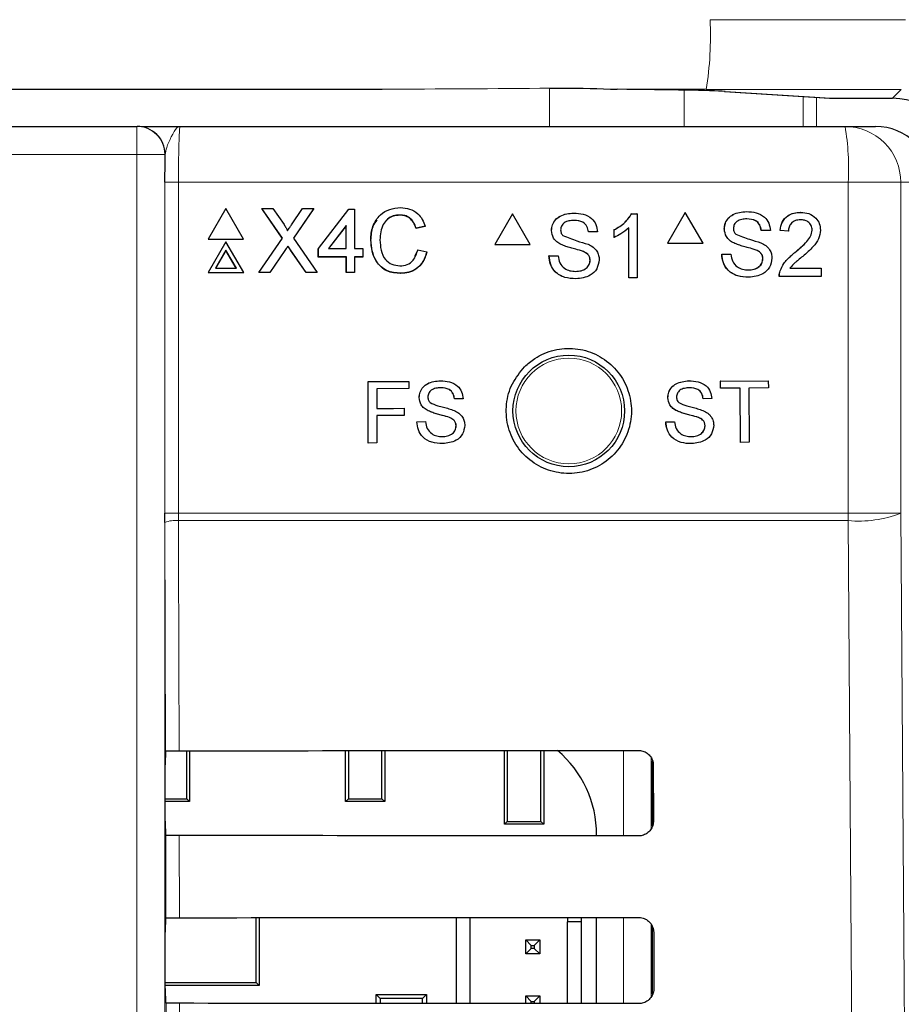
# Model space of a CAD drawing. Header units: millimetres. Extents: x 5 to 418, y 2 to 292.
# Tile 37 of 52: x 125.09 to 132.99, y 182.72 to 191.54. Entities that reach past the tile are written whole.
import ezdxf

# ---------------------------------------------------------------- set-up
doc = ezdxf.new("R2010")
doc.units = ezdxf.units.MM

msp = doc.modelspace()

# ---------------------------------------------------------------- linework, layer by layer
at = {"color": 7, "linetype": 'Continuous', "lineweight": 25}
for p, q in [((106.6786, 190.922), (128.3398, 190.922)), ((131.2433, 190.9193), (130.4454, 190.92)), ((131.4061, 190.9013), (132.3494, 190.8398)), ((131.4061, 190.9013), (131.4142, 190.901)), ((132.3575, 190.8396), (132.9139, 190.8396)), ((110.3823, 190.5873), (126.1409, 190.5873)), ((126.1409, 190.5873), (126.1435, 190.5873)), ((126.5284, 190.5873), (132.4874, 190.5873)), ((132.4874, 190.5873), (132.7609, 190.5873)), ((126.9374, 189.8522), (126.7796, 189.5781)), ((127.0969, 189.5781), (126.9374, 189.8522)), ((127.2613, 189.8522), (127.2604, 189.8503)), ((127.445, 189.5874), (127.2613, 189.8522)), ((127.2613, 189.8522), (127.359, 189.8522)), ((127.4439, 189.5857), (127.2664, 189.8415)), ((127.359, 189.8522), (127.4596, 189.7071)), ((127.527, 189.7069), (127.6265, 189.8522)), ((127.7254, 189.8522), (127.5433, 189.5865)), ((127.7165, 189.8385), (127.5436, 189.5862)), ((127.6265, 189.8522), (127.7254, 189.8522)), ((127.7254, 189.8522), (127.7245, 189.8503)), ((127.7673, 189.4921), (128.0388, 189.8448)), ((128.0388, 189.8448), (128.0903, 189.8448)), ((128.0903, 189.8448), (128.0914, 189.4921)), ((128.4987, 189.7934), (128.4977, 189.7914)), ((129.5074, 189.8041), (129.3488, 189.5291)), ((129.5074, 189.8041), (129.5063, 189.8041)), ((129.666, 189.5291), (129.5074, 189.8041)), ((130.0566, 189.8115), (130.0555, 189.8115)), ((130.5757, 189.8041), (130.5745, 189.8041)), ((130.5757, 189.8041), (130.6231, 189.8041)), ((130.6231, 189.8041), (130.6219, 189.8041)), ((130.6231, 189.8041), (130.6231, 189.2291)), ((131.0561, 189.8174), (130.8976, 189.5424)), ((131.0561, 189.8174), (131.0548, 189.8174)), ((131.2147, 189.5424), (131.0561, 189.8174)), ((131.6052, 189.8248), (131.6039, 189.8248)), ((132.0904, 189.8174), (132.0891, 189.8174)), ((128.0171, 189.6986), (127.8582, 189.4921)), ((128.0162, 189.6966), (127.8588, 189.4921)), ((128.0171, 189.6986), (128.0162, 189.6966)), ((128.0168, 189.4921), (128.0162, 189.6966)), ((128.0177, 189.4921), (128.0171, 189.6986)), ((128.7234, 189.6909), (128.6424, 189.6736)), ((128.6433, 189.6756), (128.6424, 189.6736)), ((128.7243, 189.6929), (128.6433, 189.6756)), ((128.7243, 189.6929), (128.7234, 189.6909)), ((130.4169, 189.6604), (130.4157, 189.6604)), ((130.4169, 189.5924), (130.4169, 189.6604)), ((130.5494, 189.2291), (130.5494, 189.6772)), ((131.4058, 189.6673), (131.4045, 189.6673)), ((131.7371, 189.6552), (131.7358, 189.6552)), ((131.8181, 189.6552), (131.7371, 189.6552)), ((131.9064, 189.6552), (131.9051, 189.6552)), ((131.98, 189.6478), (131.9064, 189.6552)), ((132.1935, 189.658), (132.1922, 189.658)), ((126.7796, 189.5781), (126.7786, 189.5761)), ((126.7786, 189.5761), (127.0959, 189.5761)), ((126.7796, 189.5781), (127.0969, 189.5781)), ((127.0969, 189.5781), (127.0959, 189.5761)), ((127.2336, 189.279), (127.445, 189.5874)), ((127.5433, 189.5865), (127.7566, 189.279)), ((128.2385, 189.5699), (128.2376, 189.5679)), ((129.8572, 189.6541), (129.8561, 189.6541)), ((130.1886, 189.642), (130.1875, 189.642)), ((130.2696, 189.642), (130.1886, 189.642)), ((130.4169, 189.5924), (130.4157, 189.5924)), ((131.98, 189.6478), (131.9787, 189.6478)), ((126.9383, 189.5531), (126.7805, 189.279)), ((126.9385, 189.4784), (126.8453, 189.3164)), ((126.9385, 189.4784), (126.9376, 189.4764)), ((127.0978, 189.279), (126.9383, 189.5531)), ((127.0328, 189.3164), (126.9385, 189.4784)), ((127.4947, 189.5157), (127.4938, 189.5137)), ((127.658, 189.277), (127.5175, 189.4796)), ((127.6589, 189.279), (127.5184, 189.4816)), ((127.7673, 189.4921), (127.7663, 189.4901)), ((127.7666, 189.4167), (127.7663, 189.4901)), ((127.7675, 189.4186), (127.7673, 189.4921)), ((127.8582, 189.4921), (128.0177, 189.4921)), ((128.0914, 189.4921), (128.1651, 189.4921)), ((128.1651, 189.4921), (128.1653, 189.4186)), ((128.6336, 189.4269), (128.6577, 189.4793)), ((128.6587, 189.4813), (128.6577, 189.4793)), ((128.6587, 189.4813), (128.7397, 189.4625)), ((129.3488, 189.5291), (129.3477, 189.5291)), ((129.3488, 189.5291), (129.666, 189.5291)), ((129.942, 189.5298), (129.9409, 189.5298)), ((130.8976, 189.5424), (130.8962, 189.5424)), ((130.8976, 189.5424), (131.2147, 189.5424)), ((131.4906, 189.543), (131.4893, 189.543)), ((131.6906, 189.4793), (131.6893, 189.4793)), ((126.9376, 189.4764), (126.8455, 189.3164)), ((127.0307, 189.3164), (126.9376, 189.4764)), ((127.4669, 189.4743), (127.3315, 189.277)), ((127.4678, 189.4763), (127.3325, 189.279)), ((127.7675, 189.4186), (127.7666, 189.4167)), ((128.017, 189.4167), (127.7666, 189.4167)), ((128.018, 189.4186), (127.7675, 189.4186)), ((128.018, 189.4186), (128.017, 189.4167)), ((128.0174, 189.277), (128.017, 189.4167)), ((128.0184, 189.279), (128.018, 189.4186)), ((128.1653, 189.4186), (128.0916, 189.4186)), ((128.0916, 189.4186), (128.092, 189.279)), ((128.1644, 189.4167), (128.0916, 189.4167)), ((128.1653, 189.4186), (128.1644, 189.4167)), ((129.8352, 189.4282), (129.834, 189.4282)), ((129.8352, 189.4282), (129.9162, 189.4282)), ((129.9162, 189.4282), (129.915, 189.4282)), ((130.1421, 189.4661), (130.141, 189.4661)), ((131.3837, 189.4414), (131.3825, 189.4414)), ((131.3837, 189.4414), (131.4647, 189.4414)), ((131.7518, 189.4017), (131.7505, 189.4017)), ((132.0391, 189.4574), (132.0378, 189.4574)), ((126.8453, 189.3164), (127.0328, 189.3164)), ((130.2033, 189.3884), (130.2022, 189.3884)), ((131.9936, 189.3161), (132.2745, 189.3161)), ((132.2745, 189.3161), (132.2745, 189.2424)), ((126.7805, 189.279), (126.7795, 189.277)), ((126.7795, 189.277), (127.0968, 189.277)), ((126.7805, 189.279), (127.0978, 189.279)), ((127.0978, 189.279), (127.0968, 189.277)), ((127.2336, 189.279), (127.2327, 189.277)), ((127.3315, 189.277), (127.2327, 189.277)), ((127.3325, 189.279), (127.2336, 189.279)), ((127.3325, 189.279), (127.3315, 189.277)), ((127.6589, 189.279), (127.658, 189.277)), ((127.7557, 189.277), (127.658, 189.277)), ((127.7566, 189.279), (127.6589, 189.279)), ((127.7566, 189.279), (127.7557, 189.277)), ((128.0184, 189.279), (128.0174, 189.277)), ((128.0911, 189.277), (128.0174, 189.277)), ((128.092, 189.279), (128.0184, 189.279)), ((128.092, 189.279), (128.0911, 189.277)), ((128.5057, 189.2717), (128.5048, 189.2697)), ((130.0757, 189.2218), (130.0746, 189.2218)), ((130.5494, 189.2291), (130.5483, 189.2291)), ((130.6231, 189.2291), (130.5494, 189.2291)), ((131.6243, 189.235), (131.623, 189.235)), ((131.899, 189.2424), (131.8977, 189.2424)), ((132.2745, 189.2424), (131.899, 189.2424)), ((131.9067, 189.2935), (131.9054, 189.2935)), ((128.2122, 188.3), (128.5786, 188.3006)), ((128.2127, 188.3), (128.2122, 188.3)), ((128.2132, 187.75), (128.2122, 188.3)), ((128.2127, 188.3), (128.5791, 188.3006)), ((128.2137, 187.75), (128.2127, 188.3)), ((128.5791, 188.3006), (128.5786, 188.3006)), ((128.5791, 188.3006), (128.5792, 188.2372)), ((128.8614, 188.3082), (128.8609, 188.3082)), ((131.0891, 188.308), (131.0884, 188.308)), ((131.3702, 188.3037), (131.3696, 188.3037)), ((131.3702, 188.3037), (131.7997, 188.308)), ((131.3708, 188.2402), (131.3702, 188.3037)), ((131.8004, 188.2445), (131.6243, 188.2428)), ((131.6243, 188.2428), (131.6291, 187.7562)), ((131.7997, 188.308), (131.7991, 188.308)), ((131.7997, 188.308), (131.8004, 188.2445)), ((128.5792, 188.2372), (128.2903, 188.2366)), ((128.2903, 188.2366), (128.2907, 188.0604)), ((128.6709, 188.1572), (128.6704, 188.1572)), ((130.8999, 188.1555), (130.8992, 188.1555)), ((131.3708, 188.2402), (131.3702, 188.2403)), ((131.5469, 188.242), (131.3708, 188.2402)), ((131.5517, 187.7555), (131.5469, 188.242)), ((128.988, 188.1462), (128.9874, 188.1462)), ((129.0655, 188.1463), (128.988, 188.1462)), ((131.2168, 188.147), (131.2162, 188.1471)), ((131.2943, 188.1478), (131.2168, 188.147)), ((128.2907, 188.0604), (128.5372, 188.0608)), ((128.2907, 188.0604), (128.4407, 188.0606)), ((128.5373, 187.9973), (128.2908, 187.9969)), ((128.2908, 187.9969), (128.2912, 187.7501)), ((128.5372, 188.0608), (128.5367, 188.0608)), ((128.5372, 188.0608), (128.5373, 187.9973)), ((128.7523, 188.0385), (128.7517, 188.0385)), ((128.9438, 187.9779), (128.9433, 187.9779)), ((130.9821, 188.0374), (130.9815, 188.0374)), ((131.1741, 187.9784), (131.1734, 187.9784)), ((128.6502, 187.9411), (128.6496, 187.9411)), ((128.6502, 187.9411), (128.7277, 187.9413)), ((128.7277, 187.9413), (128.7271, 187.9413)), ((129.0025, 187.9037), (129.002, 187.9037)), ((130.8802, 187.9392), (130.9128, 187.9395)), ((130.8809, 187.9392), (130.8802, 187.9392)), ((130.8809, 187.9392), (130.9583, 187.94)), ((130.9583, 187.94), (130.9577, 187.94)), ((131.2333, 187.9047), (131.2327, 187.9047)), ((128.2137, 187.75), (128.2132, 187.75)), ((128.2912, 187.7501), (128.2137, 187.75)), ((131.5517, 187.7555), (131.551, 187.7555)), ((131.6291, 187.7562), (131.5517, 187.7555)), ((126.3926, 187.0378), (126.3925, 187.1207)), ((126.3974, 184.9893), (126.3975, 184.9895)), ((126.5874, 184.5616), (126.5874, 184.9916)), ((126.6116, 184.9916), (126.6116, 184.5374)), ((128.0116, 184.5374), (128.0116, 184.9925)), ((128.0358, 184.9925), (128.0358, 184.5616)), ((128.3373, 184.5616), (128.3373, 184.9927)), ((128.3616, 184.9928), (128.3616, 184.5374)), ((129.4366, 184.3324), (129.4366, 184.9936)), ((129.4608, 184.9936), (129.4608, 184.3566)), ((129.7623, 184.3566), (129.7623, 184.9938)), ((129.7866, 184.9938), (129.7866, 184.3324)), ((130.7616, 184.32), (130.7616, 184.9004)), ((126.3953, 184.3602), (126.3953, 184.8645)), ((130.7692, 184.8623), (130.7704, 184.3623)), ((126.3953, 184.5616), (126.5874, 184.5616)), ((126.6116, 184.5374), (126.3953, 184.5374)), ((126.5874, 184.5616), (126.6116, 184.5374)), ((128.0116, 184.5374), (128.0358, 184.5616)), ((128.3616, 184.5374), (128.0116, 184.5374)), ((128.0358, 184.5616), (128.3373, 184.5616)), ((128.3373, 184.5616), (128.3616, 184.5374)), ((129.4366, 184.3324), (129.4608, 184.3566)), ((129.7866, 184.3324), (129.4366, 184.3324)), ((129.4608, 184.3566), (129.7623, 184.3566)), ((129.7623, 184.3566), (129.7866, 184.3324)), ((126.3992, 184.2335), (126.3975, 184.2352)), ((130.2611, 184.2287), (130.2611, 184.2373)), ((126.3975, 183.4895), (126.4009, 183.4929)), ((127.2101, 182.9138), (127.2101, 183.4955)), ((127.2366, 183.4955), (127.2366, 182.8873)), ((129.0008, 183.4967), (129.0008, 182.7262)), ((129.1258, 183.4968), (129.1258, 182.7261)), ((130.0008, 183.4975), (130.0008, 183.4579)), ((130.1258, 183.4579), (130.1258, 183.4976)), ((130.2611, 182.7252), (130.2611, 183.4977)), ((130.1258, 183.4579), (130.0008, 183.4579)), ((130.0008, 182.7254), (130.0008, 183.4579)), ((130.1258, 182.7253), (130.1258, 183.4579)), ((130.7616, 182.8086), (130.7616, 183.4139)), ((126.3953, 182.8602), (126.3953, 183.3645)), ((130.7727, 183.3624), (130.7739, 182.8624)), ((129.6258, 183.2954), (129.6758, 183.2454)), ((129.6258, 183.2954), (129.7508, 183.2954)), ((129.6258, 183.1704), (129.6258, 183.2954)), ((129.6258, 183.1704), (129.6758, 183.2204)), ((129.6758, 183.2454), (129.7008, 183.2454)), ((129.6758, 183.2204), (129.6758, 183.2454)), ((129.7008, 183.2204), (129.6758, 183.2204)), ((129.7508, 183.2954), (129.7008, 183.2454)), ((129.7008, 183.2454), (129.7008, 183.2204)), ((129.7508, 183.1704), (129.7008, 183.2204)), ((129.7508, 183.2954), (129.7508, 183.1704)), ((129.7508, 183.1704), (129.6258, 183.1704)), ((126.3953, 182.9138), (127.2101, 182.9138)), ((127.2366, 182.8873), (126.3953, 182.8873)), ((127.2366, 182.8873), (127.2101, 182.9138)), ((128.2866, 182.7267), (128.2866, 182.8061)), ((128.3219, 182.7708), (128.2866, 182.8061)), ((128.2866, 182.8061), (128.7366, 182.8061)), ((128.3219, 182.7708), (128.3219, 182.7267)), ((128.7013, 182.7708), (128.3219, 182.7708)), ((128.7366, 182.8061), (128.7013, 182.7708)), ((128.7013, 182.7264), (128.7013, 182.7708)), ((128.7366, 182.8061), (128.7366, 182.7264)), ((129.6258, 182.7257), (129.6258, 182.7954)), ((129.6258, 182.7954), (129.6758, 182.7454)), ((129.6258, 182.7954), (129.7508, 182.7954)), ((129.7508, 182.7954), (129.7008, 182.7454)), ((129.7508, 182.7954), (129.7508, 182.7256)), ((126.4027, 182.73), (126.3975, 182.7352)), ((129.6758, 182.7257), (129.6758, 182.7454)), ((129.6758, 182.7454), (129.7008, 182.7454)), ((129.7008, 182.7454), (129.7008, 182.7256))]:
    msp.add_line(p, q, dxfattribs=at)
at = {"color": 7, "linetype": 'Continuous', "lineweight": 18}
for p, q in [((128.3398, 190.922), (118.582, 190.9314)), ((129.8377, 190.5873), (129.8377, 190.9296)), ((131.0451, 190.9128), (131.0451, 190.5873)), ((131.4142, 190.901), (132.3575, 190.8396)), ((132.9139, 190.8396), (132.9918, 190.9175)), ((132.1118, 190.5873), (132.1118, 190.8553)), ((132.2325, 190.8474), (132.2325, 190.5873)), ((132.3494, 190.8398), (132.3575, 190.8396)), ((126.1409, 190.5873), (126.1409, 190.3373)), ((126.1409, 190.3373), (110.3823, 190.3373)), ((126.3909, 190.3373), (126.1409, 190.3373)), ((126.1409, 169.4203), (126.1409, 190.3373)), ((126.3909, 190.3373), (126.3909, 169.4203)), ((126.3934, 190.3373), (126.3909, 190.3373)), ((126.3925, 187.1207), (126.3925, 190.0874)), ((126.3925, 190.0874), (126.5134, 190.0874)), ((126.5134, 190.0874), (126.5134, 187.1207)), ((132.5159, 190.0874), (126.5134, 190.0874)), ((132.5159, 187.1207), (132.5159, 190.0874)), ((132.9867, 190.0874), (132.5159, 190.0874)), ((132.9867, 190.0874), (132.9867, 187.1207)), ((133.2616, 190.0874), (132.9867, 190.0874)), ((127.5184, 189.4816), (127.5175, 189.4796)), ((127.4678, 189.4763), (127.4669, 189.4743)), ((126.3925, 187.1207), (126.5134, 187.1207)), ((126.5134, 187.1207), (126.5135, 187.0543)), ((126.5134, 187.1207), (132.5159, 187.1207)), ((132.9867, 187.1207), (132.5159, 187.1207)), ((126.3974, 184.9893), (126.3926, 187.0378)), ((132.5156, 187.0543), (126.5135, 187.0543)), ((130.5006, 184.2285), (130.5006, 184.9944)), ((130.7506, 184.927), (130.7506, 184.2944)), ((126.4009, 183.4929), (126.3992, 184.2335)), ((126.5201, 184.2314), (126.5218, 183.4951)), ((130.5006, 182.725), (130.5006, 183.4979)), ((130.7506, 183.433), (130.7506, 182.7885)), ((126.4044, 181.9964), (126.4027, 182.73)), ((126.5236, 182.7278), (126.5253, 181.9986))]:
    msp.add_line(p, q, dxfattribs=at)
at = {"color": 7, "linetype": 'Continuous', "lineweight": 25, "flags": 128}
msp.add_lwpolyline([(129.8457, 190.9297), (129.8457, 190.9289), (129.8457, 190.9309)], dxfattribs=at)
at = {"color": 7, "linetype": 'Continuous', "lineweight": 18, "flags": 128}
for points in [[(132.9867, 187.1207), (133.049, 178.2721), (133.1113, 169.4299)], [(126.5135, 187.0543), (126.5141, 186.8066), (126.5164, 185.8154), (126.5183, 184.9916)], [(132.6408, 169.3636), (132.6338, 170.3546), (132.6057, 174.3189), (132.5156, 187.0543)]]:
    msp.add_lwpolyline(points, dxfattribs=at)
at = {"color": 7, "linetype": 'Continuous', "lineweight": 25}
msp.add_circle((130.0116, 188.0374), 0.5, dxfattribs=at)
at = {"color": 7, "linetype": 'Continuous', "lineweight": 18}
msp.add_circle((130.0116, 188.0374), 0.4737, dxfattribs=at)
for centre, radius, start, end in [((128.2729, 191.3949), 3.0083, 350.90276, 2.84402), ((126.1409, 190.3374), 0.25, 359.99522, 89.99624), ((130.3023, 190.2119), 2.2171, 356.77859, 9.74831), ((132.487, 190.0877), 0.4997, 359.96083, 89.96099), ((123.9889, 187.1201), 8.527, 359.55834, 0.0039), ((132.6105, 188.0869), 1.0369, 264.75213, 291.27342), ((126.4858, 186.807), 0.2489, 83.61969, 111.99635)]:
    msp.add_arc(centre, radius, start, end, dxfattribs=at)
at = {"color": 7, "linetype": 'Continuous', "lineweight": 25}
for centre, radius, start, end in [((132.3575, 190.9646), 0.125, 266.27284, 270), ((126.1434, 190.3374), 0.25, 359.99498, 89.99606), ((129.2699, 184.2373), 0.9913, 0, 49.75074)]:
    msp.add_arc(centre, radius, start, end, dxfattribs=at)
at = {"color": 7, "linetype": 'Continuous', "lineweight": 18}
for centre, major_axis, ratio, start_param, end_param in [((117.6236, 187.1978), (250, 0), 0.017411, 1.50913, 1.516154), ((128.1803, 191.5471), (9.1617, -0.0087), 0.068219, 4.729868, 4.895244), ((117.6236, 186.5729), (249.375, 0), 0.017455, 1.50913, 1.516154)]:
    msp.add_ellipse(centre, major_axis=major_axis, ratio=ratio, start_param=start_param, end_param=end_param, dxfattribs=at)
at = {"color": 7, "linetype": 'Continuous', "lineweight": 25}
for centre, major_axis, ratio, start_param, end_param in [((129.8445, 190.8937), (1.625, 0), 0.017455, 0.261799, 1.192045), ((132.9137, 190.2144), (0.4421, 0.4421), 0.999574, 5.497939, 7.068431), ((132.7609, 190.0874), (-0.5007, 0), 0.99863, 3.141593, 4.712389), ((126.3975, 184.8645), (0, 0.125), 0.017455, 0.052904, 1.570796), ((118.2616, 189.3583), (250.3032, 0), 0.017455, 4.745382, 4.761849), ((126.3975, 184.3602), (0, 0.125), 0.017455, 1.570796, 3.124139), ((118.2616, 179.8868), (249.0359, 0), 0.017455, 1.521084, 1.537628), ((126.3975, 183.3645), (0, 0.125), 0.017455, 0.017453, 1.570796), ((118.2616, 187.8583), (250.1025, 0), 0.017455, 4.745422, 4.761889), ((126.3975, 182.8602), (0, 0.125), 0.017455, 1.570796, 3.124139), ((118.2616, 178.3868), (248.8352, 0), 0.017455, 1.521044, 1.537588)]:
    msp.add_ellipse(centre, major_axis=major_axis, ratio=ratio, start_param=start_param, end_param=end_param, dxfattribs=at)
for points, knots in [([(129.8457, 190.9309), (129.8815, 190.9312), (130.0879, 190.9325), (130.2836, 190.9257), (130.4454, 190.92)], [0, 0, 0, 0, 0.1737254, 1, 1, 1, 1]), ([(126.182, 190.5873), (126.1831, 190.5873), (126.199, 190.5873), (126.3213, 190.5873), (126.4492, 190.5873), (126.5279, 190.5873), (126.5284, 190.5873)], [0, 0, 0, 0, 0.028113, 0.433012, 0.996352, 1, 1, 1, 1]), ([(126.3925, 190.0874), (126.3926, 190.1578), (126.3927, 190.2439), (126.3933, 190.323), (126.3934, 190.3373)], [0, 0, 0, 0, 0.818321, 1, 1, 1, 1]), ([(128.2385, 189.5699), (128.2415, 189.6112), (128.2474, 189.6937), (128.3111, 189.795), (128.405, 189.8505), (128.4699, 189.8565), (128.5024, 189.8595)], [0, 0, 0, 0, 0.2804879, 0.5595689, 0.7796154, 1, 1, 1, 1]), ([(128.5024, 189.8595), (128.5305, 189.8575), (128.5868, 189.8534), (128.6559, 189.8118), (128.7022, 189.7554), (128.7169, 189.7138), (128.7243, 189.6929)], [0, 0, 0, 0, 0.2800776, 0.5594455, 0.7795491, 1, 1, 1, 1]), ([(128.2376, 189.5679), (128.2389, 189.6103), (128.2409, 189.6775), (128.2806, 189.7304), (128.2953, 189.7499)], [0, 0, 0, 0, 0.6315718, 1, 1, 1, 1]), ([(128.4987, 189.7934), (128.4783, 189.792), (128.4378, 189.7892), (128.3837, 189.7585), (128.3281, 189.688), (128.3231, 189.6188), (128.3195, 189.5702)], [0, 0, 0, 0, 0.18722, 0.373903, 0.560739, 1, 1, 1, 1]), ([(128.4977, 189.7914), (128.4776, 189.7899), (128.4375, 189.7868), (128.3912, 189.7637), (128.3743, 189.7404), (128.3693, 189.7334)], [0, 0, 0, 0, 0.412629, 0.824037, 1, 1, 1, 1]), ([(128.6424, 189.6736), (128.636, 189.6914), (128.6233, 189.727), (128.5875, 189.7678), (128.5424, 189.7888), (128.5126, 189.7905), (128.4977, 189.7914)], [0, 0, 0, 0, 0.280564, 0.55975, 0.779662, 1, 1, 1, 1]), ([(128.6433, 189.6756), (128.637, 189.6934), (128.6242, 189.729), (128.5884, 189.7698), (128.5433, 189.7908), (128.5135, 189.7925), (128.4987, 189.7934)], [0, 0, 0, 0, 0.280565, 0.559747, 0.779652, 1, 1, 1, 1]), ([(129.8561, 189.6541), (129.858, 189.6718), (129.8618, 189.7072), (129.8905, 189.7537), (129.9527, 189.8016), (130.0131, 189.8074), (130.0555, 189.8115)], [0, 0, 0, 0, 0.1870241, 0.3741249, 0.5611344, 1, 1, 1, 1]), ([(129.8572, 189.6541), (129.8592, 189.6718), (129.863, 189.7072), (129.8916, 189.7537), (129.9539, 189.8016), (130.0143, 189.8074), (130.0566, 189.8115)], [0, 0, 0, 0, 0.1870259, 0.3741217, 0.5611433, 1, 1, 1, 1]), ([(130.0599, 189.7452), (130.0442, 189.7446), (130.0131, 189.7435), (129.9716, 189.7274), (129.9433, 189.6963), (129.9399, 189.6716), (129.9382, 189.6593)], [0, 0, 0, 0, 0.281284, 0.560805, 0.780662, 1, 1, 1, 1]), ([(130.0566, 189.8115), (130.0851, 189.8097), (130.1419, 189.8061), (130.2154, 189.77), (130.2604, 189.7089), (130.2665, 189.6643), (130.2696, 189.642)], [0, 0, 0, 0, 0.280801, 0.56016, 0.779875, 1, 1, 1, 1]), ([(130.1874, 189.642), (130.1843, 189.6591), (130.1782, 189.6934), (130.1319, 189.7404), (130.0865, 189.7434), (130.0587, 189.7452)], [0, 0, 0, 0, 0.2811023, 0.5602712, 1, 1, 1, 1]), ([(130.1886, 189.642), (130.1855, 189.6591), (130.1794, 189.6934), (130.133, 189.7404), (130.0876, 189.7434), (130.0599, 189.7452)], [0, 0, 0, 0, 0.281104, 0.560289, 1, 1, 1, 1]), ([(130.4157, 189.6604), (130.4515, 189.6807), (130.5155, 189.7168), (130.5565, 189.7775), (130.5745, 189.8041)], [0, 0, 0, 0, 0.5604299, 1, 1, 1, 1]), ([(130.4169, 189.6604), (130.4527, 189.6807), (130.5167, 189.7168), (130.5576, 189.7775), (130.5757, 189.8041)], [0, 0, 0, 0, 0.560418, 1, 1, 1, 1]), ([(131.4045, 189.6673), (131.4064, 189.685), (131.4103, 189.7205), (131.4389, 189.7669), (131.5011, 189.8149), (131.5615, 189.8207), (131.6038, 189.8248)], [0, 0, 0, 0, 0.187024, 0.374126, 0.561142, 1, 1, 1, 1]), ([(131.4058, 189.6673), (131.4078, 189.685), (131.4116, 189.7205), (131.4402, 189.7669), (131.5024, 189.8149), (131.5628, 189.8207), (131.6052, 189.8248)], [0, 0, 0, 0, 0.187025, 0.374122, 0.561139, 1, 1, 1, 1]), ([(131.6084, 189.7584), (131.5927, 189.7579), (131.5616, 189.7567), (131.5201, 189.7406), (131.4918, 189.7095), (131.4885, 189.6849), (131.4868, 189.6726)], [0, 0, 0, 0, 0.281285, 0.56081, 0.780685, 1, 1, 1, 1]), ([(131.6052, 189.8248), (131.6336, 189.823), (131.6904, 189.8194), (131.7639, 189.7833), (131.8088, 189.7222), (131.815, 189.6775), (131.8181, 189.6552)], [0, 0, 0, 0, 0.280802, 0.560152, 0.779876, 1, 1, 1, 1]), ([(131.7358, 189.6552), (131.7327, 189.6724), (131.7265, 189.7067), (131.6802, 189.7537), (131.6348, 189.7566), (131.607, 189.7584)], [0, 0, 0, 0, 0.2811012, 0.5602829, 1, 1, 1, 1]), ([(131.7371, 189.6552), (131.734, 189.6724), (131.7278, 189.7067), (131.6815, 189.7537), (131.6361, 189.7566), (131.6084, 189.7584)], [0, 0, 0, 0, 0.281103, 0.560301, 1, 1, 1, 1]), ([(131.9051, 189.6552), (131.9093, 189.6807), (131.9178, 189.7316), (131.9671, 189.788), (132.0287, 189.8141), (132.069, 189.8163), (132.0891, 189.8174)], [0, 0, 0, 0, 0.280244, 0.558896, 0.779133, 1, 1, 1, 1]), ([(131.9064, 189.6552), (131.9106, 189.6807), (131.9191, 189.7316), (131.9684, 189.788), (132.0301, 189.8141), (132.0703, 189.8163), (132.0904, 189.8174)], [0, 0, 0, 0, 0.280245, 0.558897, 0.779146, 1, 1, 1, 1]), ([(132.0888, 189.751), (132.0729, 189.7499), (132.0412, 189.7475), (132.0031, 189.7217), (131.9827, 189.6852), (131.9809, 189.6603), (131.98, 189.6478)], [0, 0, 0, 0, 0.280414, 0.559482, 0.779386, 1, 1, 1, 1]), ([(132.1935, 189.658), (132.1915, 189.6727), (132.1877, 189.7021), (132.1578, 189.7329), (132.1234, 189.749), (132.1004, 189.7504), (132.0888, 189.751)], [0, 0, 0, 0, 0.279088, 0.55861, 0.779044, 1, 1, 1, 1]), ([(132.0904, 189.8174), (132.1155, 189.8157), (132.1655, 189.8122), (132.2253, 189.7724), (132.2618, 189.7177), (132.2653, 189.6783), (132.2671, 189.6587)], [0, 0, 0, 0, 0.2804875, 0.5596391, 0.7797449, 1, 1, 1, 1]), ([(127.4596, 189.7071), (127.4661, 189.6973), (127.4751, 189.6837), (127.4863, 189.6658), (127.4885, 189.6569), (127.4896, 189.6524)], [0, 0, 0, 0, 0.561277, 0.781731, 1, 1, 1, 1]), ([(127.4896, 189.6524), (127.4966, 189.6626), (127.509, 189.6808), (127.5215, 189.699), (127.527, 189.7069)], [0, 0, 0, 0, 0.560032, 1, 1, 1, 1]), ([(129.9382, 189.6593), (129.9392, 189.6486), (129.941, 189.6295), (129.9534, 189.615), (129.9588, 189.6086)], [0, 0, 0, 0, 0.559607, 1, 1, 1, 1]), ([(130.5494, 189.6772), (130.5267, 189.6582), (130.486, 189.6243), (130.438, 189.6022), (130.4169, 189.5924)], [0, 0, 0, 0, 0.559689, 1, 1, 1, 1]), ([(131.4906, 189.543), (131.4777, 189.5504), (131.4519, 189.565), (131.415, 189.6054), (131.4093, 189.6439), (131.4058, 189.6673)], [0, 0, 0, 0, 0.2814436, 0.5622654, 1, 1, 1, 1]), ([(131.4868, 189.6726), (131.4878, 189.6619), (131.4896, 189.6427), (131.5019, 189.6282), (131.5074, 189.6218)], [0, 0, 0, 0, 0.559626, 1, 1, 1, 1]), ([(132.0378, 189.4574), (132.0745, 189.4889), (132.1256, 189.5326), (132.182, 189.601), (132.1888, 189.639), (132.1922, 189.658)], [0, 0, 0, 0, 0.561309, 0.781386, 1, 1, 1, 1]), ([(132.0391, 189.4574), (132.0758, 189.4889), (132.1269, 189.5326), (132.1834, 189.601), (132.1901, 189.639), (132.1935, 189.658)], [0, 0, 0, 0, 0.561309, 0.781386, 1, 1, 1, 1]), ([(132.2671, 189.6587), (132.2632, 189.6312), (132.2554, 189.5762), (132.1937, 189.4966), (132.1404, 189.4508), (132.1078, 189.4228)], [0, 0, 0, 0, 0.278745, 0.558837, 1, 1, 1, 1]), ([(128.5048, 189.2697), (128.4617, 189.2728), (128.3759, 189.2791), (128.2849, 189.3662), (128.2449, 189.4683), (128.24, 189.5347), (128.2376, 189.5679)], [0, 0, 0, 0, 0.2799542, 0.5580882, 0.7789092, 1, 1, 1, 1]), ([(128.5057, 189.2717), (128.4627, 189.2748), (128.3768, 189.2811), (128.2858, 189.3682), (128.2459, 189.4703), (128.241, 189.5367), (128.2385, 189.5699)], [0, 0, 0, 0, 0.2799542, 0.5580882, 0.7789092, 1, 1, 1, 1]), ([(128.3195, 189.5702), (128.3212, 189.5394), (128.3246, 189.4781), (128.3583, 189.3957), (128.4252, 189.3462), (128.4737, 189.3406), (128.4979, 189.3378)], [0, 0, 0, 0, 0.28124, 0.560716, 0.78014, 1, 1, 1, 1]), ([(129.942, 189.5298), (129.9291, 189.5371), (129.9034, 189.5517), (129.8664, 189.5921), (129.8607, 189.6306), (129.8572, 189.6541)], [0, 0, 0, 0, 0.281439, 0.562275, 1, 1, 1, 1]), ([(129.9588, 189.6086), (130.0004, 189.5927), (130.0748, 189.5644), (130.151, 189.5415), (130.1847, 189.5314)], [0, 0, 0, 0, 0.558375, 1, 1, 1, 1]), ([(131.5074, 189.6218), (131.5489, 189.606), (131.6233, 189.5777), (131.6995, 189.5548), (131.7332, 189.5446)], [0, 0, 0, 0, 0.558382, 1, 1, 1, 1]), ([(127.4938, 189.5137), (127.4887, 189.5063), (127.4797, 189.4933), (127.4708, 189.4801), (127.4669, 189.4743)], [0, 0, 0, 0, 0.559988, 1, 1, 1, 1]), ([(127.4947, 189.5157), (127.4897, 189.5083), (127.4806, 189.4953), (127.4717, 189.4821), (127.4678, 189.4763)], [0, 0, 0, 0, 0.559988, 1, 1, 1, 1]), ([(127.5175, 189.4796), (127.5131, 189.4859), (127.5051, 189.4973), (127.4973, 189.5087), (127.4938, 189.5137)], [0, 0, 0, 0, 0.559991, 1, 1, 1, 1]), ([(127.5184, 189.4816), (127.514, 189.4879), (127.5061, 189.4993), (127.4982, 189.5106), (127.4947, 189.5157)], [0, 0, 0, 0, 0.559995, 1, 1, 1, 1]), ([(128.4979, 189.3378), (128.52, 189.3399), (128.5641, 189.3442), (128.6312, 189.3928), (128.6482, 189.4478), (128.6587, 189.4813)], [0, 0, 0, 0, 0.2807092, 0.5609063, 1, 1, 1, 1]), ([(130.1421, 189.4661), (130.1194, 189.4734), (130.0821, 189.4854), (130.0291, 189.4987), (129.9846, 189.5115), (129.9562, 189.5237), (129.942, 189.5298)], [0, 0, 0, 0, 0.339925, 0.560022, 0.780079, 1, 1, 1, 1]), ([(130.1847, 189.5314), (130.1999, 189.5237), (130.2303, 189.5083), (130.2632, 189.4729), (130.2816, 189.4325), (130.2834, 189.4057), (130.2843, 189.3924)], [0, 0, 0, 0, 0.280368, 0.559904, 0.779858, 1, 1, 1, 1]), ([(131.6906, 189.4793), (131.6679, 189.4866), (131.6306, 189.4986), (131.5776, 189.512), (131.5331, 189.5248), (131.5048, 189.5369), (131.4906, 189.543)], [0, 0, 0, 0, 0.339941, 0.560032, 0.78008, 1, 1, 1, 1]), ([(131.7505, 189.4017), (131.7495, 189.4116), (131.7477, 189.4314), (131.7267, 189.4617), (131.7035, 189.4726), (131.6893, 189.4793)], [0, 0, 0, 0, 0.280113, 0.559995, 1, 1, 1, 1]), ([(131.7518, 189.4017), (131.7509, 189.4116), (131.749, 189.4314), (131.728, 189.4617), (131.7048, 189.4726), (131.6906, 189.4793)], [0, 0, 0, 0, 0.280123, 0.55999, 1, 1, 1, 1]), ([(131.7332, 189.5446), (131.7484, 189.5369), (131.7787, 189.5215), (131.8117, 189.4862), (131.8301, 189.4458), (131.8319, 189.419), (131.8328, 189.4056)], [0, 0, 0, 0, 0.280366, 0.559918, 0.779858, 1, 1, 1, 1]), ([(128.7388, 189.4605), (128.7294, 189.4312), (128.7106, 189.3726), (128.6501, 189.3086), (128.5774, 189.2744), (128.529, 189.2713), (128.5048, 189.2697)], [0, 0, 0, 0, 0.280253, 0.559542, 0.779591, 1, 1, 1, 1]), ([(128.7397, 189.4625), (128.7303, 189.4332), (128.7115, 189.3746), (128.651, 189.3106), (128.5783, 189.2764), (128.5299, 189.2733), (128.5057, 189.2717)], [0, 0, 0, 0, 0.280249, 0.559547, 0.77959, 1, 1, 1, 1]), ([(130.0746, 189.2218), (130.0411, 189.2235), (129.9743, 189.2269), (129.8903, 189.275), (129.843, 189.3496), (129.837, 189.402), (129.834, 189.4282)], [0, 0, 0, 0, 0.280813, 0.559565, 0.779619, 1, 1, 1, 1]), ([(130.0757, 189.2218), (130.0422, 189.2235), (129.9755, 189.2269), (129.8915, 189.275), (129.8441, 189.3496), (129.8382, 189.402), (129.8352, 189.4282)], [0, 0, 0, 0, 0.280813, 0.559565, 0.779619, 1, 1, 1, 1]), ([(129.9162, 189.4282), (129.9194, 189.4062), (129.9259, 189.3626), (129.9685, 189.3148), (130.0206, 189.2917), (130.055, 189.2893), (130.0722, 189.2881)], [0, 0, 0, 0, 0.280637, 0.558678, 0.779192, 1, 1, 1, 1]), ([(130.2843, 189.3924), (130.2797, 189.3644), (130.2705, 189.3083), (130.1927, 189.2352), (130.1201, 189.2269), (130.0757, 189.2218)], [0, 0, 0, 0, 0.279936, 0.560081, 1, 1, 1, 1]), ([(130.2022, 189.3884), (130.2012, 189.3984), (130.1994, 189.4182), (130.1783, 189.4484), (130.1551, 189.4594), (130.141, 189.4661)], [0, 0, 0, 0, 0.280091, 0.559974, 1, 1, 1, 1]), ([(130.2033, 189.3884), (130.2024, 189.3984), (130.2005, 189.4182), (130.1795, 189.4484), (130.1563, 189.4594), (130.1421, 189.4661)], [0, 0, 0, 0, 0.280083, 0.559959, 1, 1, 1, 1]), ([(131.6229, 189.235), (131.5894, 189.2367), (131.5227, 189.2401), (131.4387, 189.2882), (131.3914, 189.3629), (131.3854, 189.4152), (131.3824, 189.4414)], [0, 0, 0, 0, 0.280818, 0.559563, 0.779621, 1, 1, 1, 1]), ([(131.6243, 189.235), (131.5908, 189.2367), (131.5241, 189.2401), (131.4401, 189.2882), (131.3927, 189.3629), (131.3867, 189.4152), (131.3837, 189.4414)], [0, 0, 0, 0, 0.2808182, 0.5595632, 0.7796211, 1, 1, 1, 1]), ([(131.4647, 189.4414), (131.468, 189.4195), (131.4745, 189.3758), (131.517, 189.328), (131.5691, 189.305), (131.6035, 189.3026), (131.6207, 189.3014)], [0, 0, 0, 0, 0.280635, 0.558673, 0.779201, 1, 1, 1, 1]), ([(131.6194, 189.3014), (131.6366, 189.3025), (131.671, 189.3046), (131.7154, 189.3258), (131.7446, 189.3612), (131.7485, 189.3882), (131.7505, 189.4017)], [0, 0, 0, 0, 0.280923, 0.56082, 0.780498, 1, 1, 1, 1]), ([(131.6207, 189.3014), (131.6379, 189.3025), (131.6723, 189.3046), (131.7167, 189.3258), (131.746, 189.3612), (131.7499, 189.3882), (131.7518, 189.4017)], [0, 0, 0, 0, 0.280917, 0.560827, 0.780502, 1, 1, 1, 1]), ([(131.8328, 189.4056), (131.8282, 189.3776), (131.819, 189.3216), (131.7411, 189.2485), (131.6686, 189.2401), (131.6243, 189.235)], [0, 0, 0, 0, 0.279947, 0.560083, 1, 1, 1, 1]), ([(131.9067, 189.2935), (131.9165, 189.3158), (131.9325, 189.3526), (131.9687, 189.3952), (132.0026, 189.4278), (132.0269, 189.4476), (132.0391, 189.4574)], [0, 0, 0, 0, 0.3394104, 0.5595228, 0.7797475, 1, 1, 1, 1]), ([(132.1078, 189.4228), (132.0941, 189.4115), (132.0715, 189.3928), (132.0404, 189.3666), (132.0145, 189.3436), (132.0006, 189.3253), (131.9936, 189.3161)], [0, 0, 0, 0, 0.340033, 0.560057, 0.780073, 1, 1, 1, 1]), ([(130.071, 189.2881), (130.0882, 189.2892), (130.1226, 189.2914), (130.167, 189.3125), (130.1963, 189.3479), (130.2002, 189.3749), (130.2022, 189.3884)], [0, 0, 0, 0, 0.280924, 0.560812, 0.78051, 1, 1, 1, 1]), ([(130.0722, 189.2881), (130.0894, 189.2892), (130.1238, 189.2914), (130.1682, 189.3125), (130.1975, 189.3479), (130.2014, 189.3749), (130.2033, 189.3884)], [0, 0, 0, 0, 0.280908, 0.560816, 0.780503, 1, 1, 1, 1]), ([(131.8977, 189.2424), (131.8979, 189.2521), (131.8983, 189.2695), (131.9032, 189.2862), (131.9054, 189.2935)], [0, 0, 0, 0, 0.559933, 1, 1, 1, 1]), ([(131.899, 189.2424), (131.8992, 189.2521), (131.8996, 189.2695), (131.9046, 189.2862), (131.9067, 189.2935)], [0, 0, 0, 0, 0.5599233, 1, 1, 1, 1]), ([(129.6153, 188.4336), (129.5751, 188.3846), (129.4948, 188.2867), (129.4446, 188.0997), (129.455, 187.909), (129.5291, 187.7319), (129.6572, 187.5894), (129.8254, 187.4972), (130.0148, 187.4658), (130.2039, 187.499), (130.3715, 187.593), (130.4984, 187.7371), (130.5704, 187.9151), (130.5793, 188.1067), (130.5245, 188.2904), (130.412, 188.4456), (130.2545, 188.5549), (130.0694, 188.6061), (129.8783, 188.5925), (129.7219, 188.5277), (129.6449, 188.4598), (129.6153, 188.4336)], [0, 0, 0, 0, 0.053646, 0.107293, 0.16091, 0.214515, 0.268143, 0.321817, 0.375546, 0.429317, 0.483092, 0.536835, 0.590517, 0.644141, 0.697736, 0.751345, 0.805005, 0.858729, 0.912498, 0.966274, 1, 1, 1, 1]), ([(128.6704, 188.1572), (128.6722, 188.1742), (128.6758, 188.2081), (128.7031, 188.2526), (128.7626, 188.2986), (128.8204, 188.3042), (128.8609, 188.3082)], [0, 0, 0, 0, 0.187024, 0.374131, 0.561146, 1, 1, 1, 1]), ([(128.6709, 188.1572), (128.6727, 188.1742), (128.6764, 188.2081), (128.7037, 188.2526), (128.7631, 188.2986), (128.8209, 188.3042), (128.8614, 188.3082)], [0, 0, 0, 0, 0.187023, 0.374111, 0.561134, 1, 1, 1, 1]), ([(128.8646, 188.2447), (128.8497, 188.2441), (128.8198, 188.243), (128.7802, 188.2276), (128.7532, 188.1977), (128.75, 188.1742), (128.7484, 188.1624)], [0, 0, 0, 0, 0.281281, 0.560813, 0.780675, 1, 1, 1, 1]), ([(128.8614, 188.3082), (128.8887, 188.3065), (128.943, 188.3032), (129.0134, 188.2687), (129.0565, 188.2104), (129.0625, 188.1677), (129.0655, 188.1463)], [0, 0, 0, 0, 0.280795, 0.560151, 0.779884, 1, 1, 1, 1]), ([(128.9874, 188.1462), (128.9845, 188.1627), (128.9785, 188.1954), (128.9341, 188.2403), (128.8907, 188.243), (128.8641, 188.2447)], [0, 0, 0, 0, 0.2810918, 0.5602962, 1, 1, 1, 1]), ([(128.988, 188.1462), (128.985, 188.1626), (128.979, 188.1954), (128.9346, 188.2403), (128.8912, 188.243), (128.8646, 188.2447)], [0, 0, 0, 0, 0.281103, 0.560282, 1, 1, 1, 1]), ([(130.8992, 188.1555), (130.9009, 188.1724), (130.9042, 188.2064), (130.9312, 188.2511), (130.9902, 188.2976), (131.0479, 188.3037), (131.0884, 188.308)], [0, 0, 0, 0, 0.187033, 0.374121, 0.561135, 1, 1, 1, 1]), ([(130.8999, 188.1555), (130.9015, 188.1724), (130.9049, 188.2064), (130.9318, 188.2511), (130.9909, 188.2975), (131.0486, 188.3037), (131.0891, 188.308)], [0, 0, 0, 0, 0.187033, 0.374132, 0.561137, 1, 1, 1, 1]), ([(131.0928, 188.2445), (131.0778, 188.2439), (131.048, 188.2425), (131.0085, 188.2267), (130.9818, 188.1967), (130.9788, 188.1731), (130.9773, 188.1613)], [0, 0, 0, 0, 0.281297, 0.56084, 0.780682, 1, 1, 1, 1]), ([(131.0891, 188.308), (131.1163, 188.3065), (131.1706, 188.3036), (131.2412, 188.2698), (131.2848, 188.2118), (131.2911, 188.1691), (131.2943, 188.1478)], [0, 0, 0, 0, 0.280795, 0.560151, 0.779877, 1, 1, 1, 1]), ([(131.2162, 188.1471), (131.2131, 188.1635), (131.2069, 188.1962), (131.1621, 188.2407), (131.1187, 188.2431), (131.0921, 188.2445)], [0, 0, 0, 0, 0.28111, 0.560303, 1, 1, 1, 1]), ([(131.2168, 188.147), (131.2137, 188.1635), (131.2075, 188.1962), (131.1628, 188.2407), (131.1193, 188.2431), (131.0928, 188.2445)], [0, 0, 0, 0, 0.281096, 0.560294, 1, 1, 1, 1]), ([(128.7517, 188.0385), (128.7394, 188.0455), (128.7147, 188.0594), (128.6793, 188.098), (128.6738, 188.1348), (128.6704, 188.1572)], [0, 0, 0, 0, 0.281431, 0.562279, 1, 1, 1, 1]), ([(128.7523, 188.0385), (128.7399, 188.0455), (128.7152, 188.0594), (128.6798, 188.098), (128.6743, 188.1348), (128.6709, 188.1572)], [0, 0, 0, 0, 0.281448, 0.5622597, 1, 1, 1, 1]), ([(128.7484, 188.1624), (128.7494, 188.1522), (128.7511, 188.1339), (128.763, 188.12), (128.7682, 188.1139)], [0, 0, 0, 0, 0.559608, 1, 1, 1, 1]), ([(130.9815, 188.0374), (130.9691, 188.0443), (130.9443, 188.0581), (130.9086, 188.0963), (130.9028, 188.1331), (130.8992, 188.1555)], [0, 0, 0, 0, 0.281432, 0.562261, 1, 1, 1, 1]), ([(130.9821, 188.0374), (130.9697, 188.0443), (130.9449, 188.058), (130.9092, 188.0963), (130.9034, 188.1331), (130.8999, 188.1555)], [0, 0, 0, 0, 0.281431, 0.562261, 1, 1, 1, 1]), ([(130.9773, 188.1613), (130.9783, 188.1511), (130.9802, 188.1328), (130.9922, 188.119), (130.9974, 188.1129)], [0, 0, 0, 0, 0.559636, 1, 1, 1, 1]), ([(128.7682, 188.1139), (128.7914, 188.1023), (128.8298, 188.0832), (128.8882, 188.0707), (128.937, 188.058), (128.9686, 188.0463), (128.9844, 188.0404)], [0, 0, 0, 0, 0.3384124, 0.5589808, 0.7795387, 1, 1, 1, 1]), ([(130.9974, 188.1129), (131.0208, 188.1015), (131.0593, 188.0827), (131.1177, 188.0707), (131.1667, 188.0584), (131.1983, 188.047), (131.2141, 188.0412)], [0, 0, 0, 0, 0.33842, 0.5589829, 0.7795458, 1, 1, 1, 1]), ([(128.9433, 187.9779), (128.9216, 187.9848), (128.8858, 187.9963), (128.8351, 188.009), (128.7924, 188.0211), (128.7653, 188.0327), (128.7517, 188.0385)], [0, 0, 0, 0, 0.33994, 0.560027, 0.780077, 1, 1, 1, 1]), ([(128.9438, 187.9779), (128.9221, 187.9848), (128.8863, 187.9963), (128.8356, 188.0089), (128.793, 188.0211), (128.7658, 188.0327), (128.7523, 188.0385)], [0, 0, 0, 0, 0.339923, 0.560019, 0.780073, 1, 1, 1, 1]), ([(129.002, 187.9037), (129.001, 187.9132), (128.9992, 187.9322), (128.9791, 187.9611), (128.9568, 187.9715), (128.9433, 187.9779)], [0, 0, 0, 0, 0.280092, 0.559973, 1, 1, 1, 1]), ([(129.0025, 187.9037), (129.0016, 187.9132), (128.9998, 187.9322), (128.9796, 187.9611), (128.9574, 187.9715), (128.9438, 187.9779)], [0, 0, 0, 0, 0.280086, 0.559983, 1, 1, 1, 1]), ([(128.9844, 188.0404), (128.999, 188.0331), (129.0281, 188.0184), (129.0596, 187.9847), (129.0773, 187.946), (129.0791, 187.9204), (129.08, 187.9076)], [0, 0, 0, 0, 0.280382, 0.559914, 0.77986, 1, 1, 1, 1]), ([(131.1734, 187.9784), (131.1516, 187.9851), (131.1158, 187.9963), (131.065, 188.0085), (131.0223, 188.0204), (130.9951, 188.0317), (130.9815, 188.0374)], [0, 0, 0, 0, 0.33993, 0.560012, 0.780074, 1, 1, 1, 1]), ([(131.1741, 187.9784), (131.1523, 187.9851), (131.1165, 187.9963), (131.0657, 188.0085), (131.023, 188.0204), (130.9957, 188.0317), (130.9821, 188.0374)], [0, 0, 0, 0, 0.3399305, 0.5600289, 0.7800746, 1, 1, 1, 1]), ([(131.2327, 187.9047), (131.2317, 187.9142), (131.2297, 187.9331), (131.2093, 187.9619), (131.187, 187.9721), (131.1734, 187.9784)], [0, 0, 0, 0, 0.280101, 0.559971, 1, 1, 1, 1]), ([(131.2333, 187.9047), (131.2323, 187.9142), (131.2304, 187.9331), (131.21, 187.9619), (131.1877, 187.9721), (131.1741, 187.9784)], [0, 0, 0, 0, 0.280101, 0.559971, 1, 1, 1, 1]), ([(131.2141, 188.0412), (131.2288, 188.034), (131.2579, 188.0196), (131.2898, 187.9861), (131.3077, 187.9476), (131.3097, 187.922), (131.3107, 187.9092)], [0, 0, 0, 0, 0.280386, 0.559903, 0.779856, 1, 1, 1, 1]), ([(128.8802, 187.7441), (128.8481, 187.7457), (128.7843, 187.7488), (128.7038, 187.7947), (128.6584, 187.866), (128.6525, 187.9161), (128.6496, 187.9411)], [0, 0, 0, 0, 0.280817, 0.559561, 0.779624, 1, 1, 1, 1]), ([(128.8807, 187.7441), (128.8486, 187.7457), (128.7848, 187.7488), (128.7043, 187.7947), (128.6589, 187.866), (128.6531, 187.9161), (128.6502, 187.9411)], [0, 0, 0, 0, 0.280816, 0.559568, 0.779614, 1, 1, 1, 1]), ([(128.7277, 187.9413), (128.7308, 187.9203), (128.7371, 187.8785), (128.7779, 187.8329), (128.8278, 187.8109), (128.8607, 187.8087), (128.8772, 187.8076)], [0, 0, 0, 0, 0.280628, 0.558673, 0.779186, 1, 1, 1, 1]), ([(128.8766, 187.8076), (128.8931, 187.8086), (128.926, 187.8108), (128.9685, 187.8311), (128.9964, 187.865), (129.0001, 187.8908), (129.002, 187.9037)], [0, 0, 0, 0, 0.280929, 0.560813, 0.78051, 1, 1, 1, 1]), ([(128.8772, 187.8076), (128.8936, 187.8086), (128.9265, 187.8108), (128.969, 187.831), (128.997, 187.865), (129.0006, 187.8908), (129.0025, 187.9037)], [0, 0, 0, 0, 0.280909, 0.560811, 0.78049, 1, 1, 1, 1]), ([(129.08, 187.9076), (129.0756, 187.8808), (129.0669, 187.8272), (128.9925, 187.7572), (128.9231, 187.7491), (128.8807, 187.7441)], [0, 0, 0, 0, 0.27994, 0.560086, 1, 1, 1, 1]), ([(131.1122, 187.7441), (131.0802, 187.7454), (131.0163, 187.748), (130.9355, 187.7932), (130.8896, 187.8642), (130.8833, 187.9142), (130.8802, 187.9392)], [0, 0, 0, 0, 0.280819, 0.559564, 0.779626, 1, 1, 1, 1]), ([(131.1129, 187.7441), (131.0808, 187.7454), (131.017, 187.748), (130.9362, 187.7932), (130.8902, 187.8642), (130.884, 187.9142), (130.8809, 187.9392)], [0, 0, 0, 0, 0.280822, 0.55957, 0.779624, 1, 1, 1, 1]), ([(130.9583, 187.94), (130.9617, 187.919), (130.9683, 187.8773), (131.0095, 187.832), (131.0595, 187.8104), (131.0924, 187.8085), (131.1088, 187.8075)], [0, 0, 0, 0, 0.280637, 0.558678, 0.779197, 1, 1, 1, 1]), ([(131.1082, 187.8075), (131.1246, 187.8087), (131.1575, 187.8111), (131.1998, 187.8317), (131.2274, 187.8659), (131.2309, 187.8918), (131.2327, 187.9047)], [0, 0, 0, 0, 0.280913, 0.560813, 0.780508, 1, 1, 1, 1]), ([(131.1088, 187.8075), (131.1253, 187.8087), (131.1582, 187.8111), (131.2004, 187.8317), (131.2281, 187.8659), (131.2316, 187.8918), (131.2333, 187.9047)], [0, 0, 0, 0, 0.280915, 0.560818, 0.780501, 1, 1, 1, 1]), ([(131.3107, 187.9092), (131.3066, 187.8824), (131.2983, 187.8287), (131.2245, 187.7581), (131.1552, 187.7494), (131.1129, 187.7441)], [0, 0, 0, 0, 0.279943, 0.560079, 1, 1, 1, 1]), ([(126.3975, 184.9895), (126.3993, 184.9897), (126.4031, 184.9902), (126.4247, 184.9908), (126.4573, 184.9913), (126.4906, 184.9915), (126.5115, 184.9916), (126.5183, 184.9916)], [0, 0, 0, 0, 0.205272, 0.434188, 0.662403, 0.889166, 1, 1, 1, 1]), ([(130.6366, 184.9945), (130.6422, 184.9943), (130.6626, 184.9935), (130.6969, 184.9828), (130.7334, 184.9564), (130.7591, 184.9191), (130.7685, 184.8856), (130.7691, 184.8665), (130.7692, 184.8623)], [0, 0, 0, 0, 0.0812604, 0.2934287, 0.5069033, 0.722487, 0.9396845, 1, 1, 1, 1]), ([(130.7704, 184.3623), (130.7701, 184.3564), (130.7693, 184.3354), (130.758, 184.3002), (130.7307, 184.2633), (130.6927, 184.2379), (130.6593, 184.229), (130.6406, 184.2285), (130.6366, 184.2284)], [0, 0, 0, 0, 0.0857084, 0.3026007, 0.5181559, 0.7315628, 0.9434277, 1, 1, 1, 1]), ([(126.5201, 184.2314), (126.5062, 184.2314), (126.4784, 184.2314), (126.4419, 184.2318), (126.4146, 184.2324), (126.4012, 184.233), (126.3997, 184.2334), (126.3992, 184.2335)], [0, 0, 0, 0, 0.218773, 0.437503, 0.657474, 0.879864, 1, 1, 1, 1]), ([(126.4009, 183.4929), (126.4025, 183.4932), (126.4058, 183.4937), (126.4283, 183.4943), (126.4608, 183.4948), (126.4941, 183.495), (126.515, 183.4951), (126.5218, 183.4951)], [0, 0, 0, 0, 0.223623, 0.447262, 0.670215, 0.89175, 1, 1, 1, 1]), ([(130.6366, 183.498), (130.6426, 183.4978), (130.6638, 183.497), (130.6992, 183.4856), (130.7365, 183.4583), (130.7626, 183.4199), (130.772, 183.3857), (130.7726, 183.3664), (130.7727, 183.3624)], [0, 0, 0, 0, 0.084717, 0.296936, 0.510435, 0.72608, 0.943286, 1, 1, 1, 1]), ([(130.7739, 182.8624), (130.7736, 182.856), (130.7728, 182.8342), (130.7609, 182.7979), (130.7326, 182.7602), (130.6935, 182.7344), (130.6595, 182.7254), (130.6404, 182.7249), (130.6366, 182.7249)], [0, 0, 0, 0, 0.089117, 0.305979, 0.521492, 0.734872, 0.946732, 1, 1, 1, 1]), ([(126.5236, 182.7278), (126.5097, 182.7279), (126.4819, 182.7279), (126.4454, 182.7283), (126.4182, 182.7289), (126.4048, 182.7295), (126.4032, 182.7299), (126.4027, 182.73)], [0, 0, 0, 0, 0.218782, 0.437522, 0.657502, 0.879898, 1, 1, 1, 1])]:
    msp.add_open_spline(points, degree=3, knots=knots, dxfattribs=at)
at = {"color": 7, "linetype": 'Continuous', "lineweight": 18}
for points, knots in [([(126.5284, 190.5873), (126.5282, 190.5873), (126.5188, 190.5873), (126.4929, 190.5746), (126.454, 190.5077), (126.408, 190.4086), (126.3975, 190.3572), (126.3934, 190.3373)], [0, 0, 0, 0, 0.003579, 0.201163, 0.547596, 0.825501, 1, 1, 1, 1]), ([(126.5284, 190.5873), (126.5273, 190.5849), (126.5245, 190.5787), (126.5203, 190.5186), (126.5164, 190.4056), (126.5139, 190.2558), (126.5135, 190.1435), (126.5134, 190.0874)], [0, 0, 0, 0, 0.142149, 0.356936, 0.571415, 0.785722, 1, 1, 1, 1])]:
    msp.add_open_spline(points, degree=3, knots=knots, dxfattribs=at)

doc.saveas('drawing.dxf')
